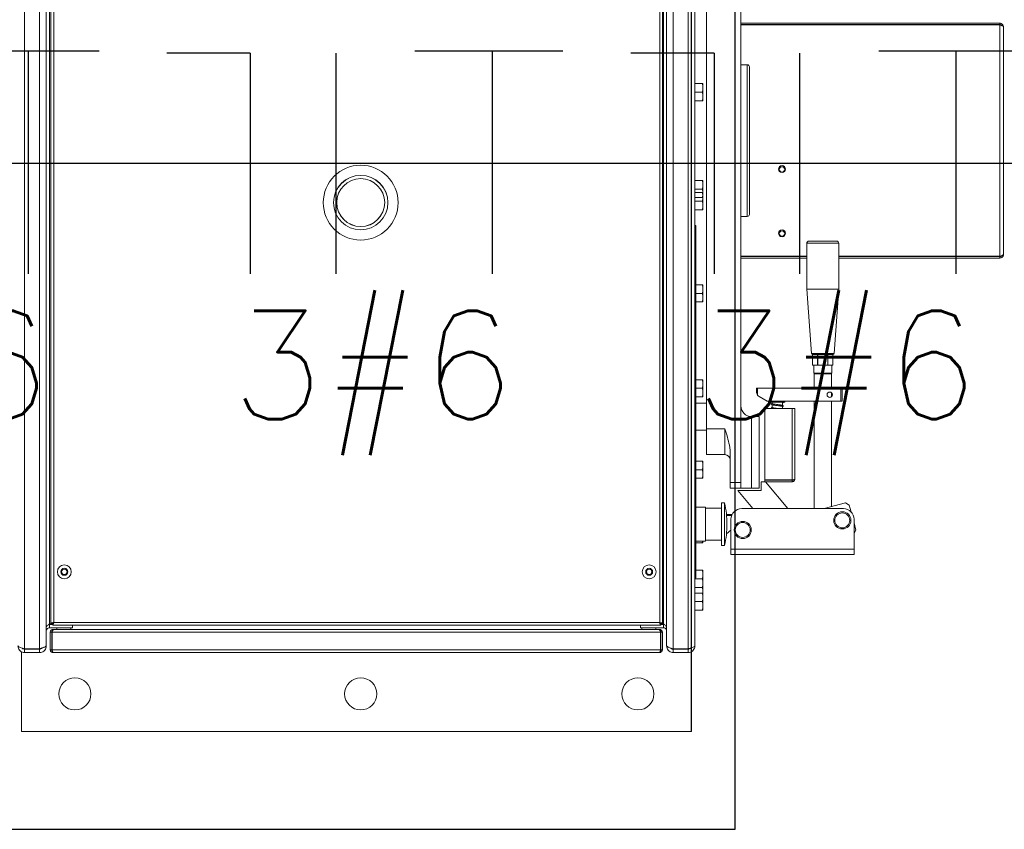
# Model space of a CAD drawing. Extents: x -118.2 to -44.5, y -40.2 to 1.8.
# Tile 44 of 56: x -82.3 to -81.4, y -19.1 to -18.4. Entities that reach past the tile are written whole.
import ezdxf
from ezdxf.enums import TextEntityAlignment as Align

# ---------------------------------------------------------------- set-up
doc = ezdxf.new("R2010")
doc.units = 0
doc.header["$MEASUREMENT"] = 0
for name, color, linetype in [('CIRCUITOS', 2, 'Continuous'), ('LINHA', 40, 'Continuous'), ('PAREDES', 8, 'Continuous')]:
    doc.layers.add(name, color=color, linetype=linetype)
doc.styles.add('ROMANS', font='romans')

# ---------------------------------------------------------------- blocks, each defined once
blk = doc.blocks.new('LS-19')
for p, q in [((-133.17543, 58.00436), (-133.17543, 59.66996)), ((-133.21591, 58.0947), (-133.21591, 59.18469)), ((-133.85865, 58.00436), (-133.17543, 58.00436))]:
    blk.add_line(p, q)
at = {"linetype": 'Continuous', "lineweight": 15}
for p, q in [((-133.83101, 58.17087), (-133.83101, 59.10852)), ((-133.81719, 58.17087), (-133.81719, 59.10852)), ((-133.23269, 59.10852), (-133.23269, 58.17087)), ((-133.21887, 59.10852), (-133.21887, 58.17087)), ((-133.81107, 58.17384), (-133.81107, 59.10555)), ((-133.23881, 59.10555), (-133.23881, 58.17384)), ((-133.21275, 59.1059), (-133.21275, 58.17349)), ((-133.8081, 58.19378), (-133.8081, 59.08561)), ((-133.24177, 59.08561), (-133.24177, 58.19378)), ((-133.80672, 58.92685), (-133.80672, 58.19417)), ((-133.24256, 58.19417), (-133.24256, 58.92685)), ((-133.20189, 58.92937), (-133.20189, 58.37388)), ((-133.80415, 58.92591), (-133.80415, 58.19511)), ((-133.24513, 58.19511), (-133.24513, 58.92591)), ((-133.17029, 58.92511), (-133.17029, 58.32444)), ((-132.93136, 58.748), (-133.17029, 58.748)), ((-132.93136, 58.74671), (-133.17029, 58.74671)), ((-132.93136, 58.74637), (-133.17029, 58.74637)), ((-132.93136, 58.748), (-132.93136, 58.74671)), ((-132.93136, 58.74637), (-132.93136, 58.53302)), ((-132.9281, 58.74474), (-132.9281, 58.53465)), ((-133.16437, 58.70969), (-133.17029, 58.70969)), ((-133.16437, 58.70969), (-133.16437, 58.5697)), ((-133.16239, 58.70771), (-133.16239, 58.57168)), ((-133.21275, 58.69229), (-133.20605, 58.69229)), ((-133.20534, 58.69229), (-133.20534, 58.68834)), ((-133.21275, 58.68439), (-133.20605, 58.68439)), ((-133.20534, 58.68834), (-133.20534, 58.68044)), ((-133.21275, 58.67649), (-133.20605, 58.67649)), ((-133.20534, 58.68044), (-133.20534, 58.67649)), ((-133.21275, 58.6029), (-133.20605, 58.6029)), ((-133.20534, 58.6029), (-133.20534, 58.59895)), ((-133.21275, 58.595), (-133.20605, 58.595)), ((-133.21275, 58.5917), (-133.20605, 58.5917)), ((-133.20534, 58.59895), (-133.20534, 58.59105)), ((-133.20534, 58.5917), (-133.20534, 58.58775)), ((-133.20534, 58.59105), (-133.20534, 58.5871)), ((-133.54607, 58.58259), (-133.54607, 58.5825)), ((-133.49591, 58.5825), (-133.49591, 58.58259)), ((-133.21275, 58.5871), (-133.20605, 58.5871)), ((-133.21275, 58.58381), (-133.20605, 58.58381)), ((-133.20534, 58.58775), (-133.20534, 58.57986)), ((-133.21275, 58.57591), (-133.20605, 58.57591)), ((-133.20534, 58.57986), (-133.20534, 58.57591)), ((-133.17029, 58.5697), (-133.16437, 58.5697)), ((-133.21275, 58.56131), (-133.21196, 58.56131)), ((-133.21196, 58.56131), (-133.21196, 58.23648)), ((-133.10957, 58.54507), (-133.10957, 58.50262)), ((-133.07995, 58.54507), (-133.10957, 58.54507)), ((-133.1076, 58.54705), (-133.08193, 58.54705)), ((-133.07995, 58.50262), (-133.07995, 58.54507)), ((-133.10957, 58.53302), (-133.17029, 58.53302)), ((-133.10957, 58.53268), (-133.17029, 58.53268)), ((-133.10957, 58.53139), (-133.17029, 58.53139)), ((-132.93136, 58.53302), (-133.07995, 58.53302)), ((-132.93136, 58.53268), (-133.07995, 58.53268)), ((-132.93136, 58.53139), (-133.07995, 58.53139)), ((-132.93136, 58.53139), (-132.93136, 58.53268)), ((-133.21196, 58.50671), (-133.20605, 58.50671)), ((-133.20534, 58.50671), (-133.20534, 58.50276)), ((-133.20534, 58.50276), (-133.20534, 58.49486)), ((-133.10957, 58.50262), (-133.10518, 58.44331)), ((-133.10957, 58.50262), (-133.07995, 58.50262)), ((-133.08434, 58.44331), (-133.07995, 58.50262)), ((-133.21196, 58.49881), (-133.20605, 58.49881)), ((-133.21196, 58.49091), (-133.20605, 58.49091)), ((-133.20534, 58.49486), (-133.20534, 58.49091)), ((-133.10518, 58.44331), (-133.08434, 58.44331)), ((-133.10419, 58.44239), (-133.08533, 58.44239)), ((-133.10414, 58.44239), (-133.10414, 58.43252)), ((-133.10414, 58.44239), (-133.10414, 58.43252)), ((-133.09958, 58.44239), (-133.09958, 58.43252)), ((-133.09932, 58.44239), (-133.09932, 58.43252)), ((-133.0902, 58.44239), (-133.0902, 58.43252)), ((-133.08995, 58.44239), (-133.08995, 58.43252)), ((-133.08538, 58.43252), (-133.08538, 58.44239)), ((-133.08538, 58.44239), (-133.08538, 58.43252)), ((-133.10414, 58.43252), (-133.10276, 58.43252)), ((-133.10315, 58.43252), (-133.10315, 58.42511)), ((-133.10095, 58.43252), (-133.10276, 58.43252)), ((-133.10095, 58.43252), (-133.09958, 58.43252)), ((-133.09932, 58.43252), (-133.09958, 58.43252)), ((-133.09932, 58.43252), (-133.09657, 58.43252)), ((-133.09295, 58.43252), (-133.09657, 58.43252)), ((-133.09295, 58.43252), (-133.0902, 58.43252)), ((-133.08995, 58.43252), (-133.0902, 58.43252)), ((-133.08995, 58.43252), (-133.08857, 58.43252)), ((-133.08676, 58.43252), (-133.08857, 58.43252)), ((-133.08676, 58.43252), (-133.08538, 58.43252)), ((-133.08637, 58.42511), (-133.08637, 58.43252)), ((-133.21196, 58.41912), (-133.20605, 58.41912)), ((-133.20534, 58.41912), (-133.20534, 58.41517)), ((-133.10315, 58.42511), (-133.10266, 58.42462)), ((-133.10315, 58.42511), (-133.08637, 58.42511)), ((-133.10266, 58.42462), (-133.10266, 58.41123)), ((-133.08686, 58.42462), (-133.10266, 58.42462)), ((-133.08727, 58.42462), (-133.10266, 58.42462)), ((-133.08686, 58.42462), (-133.08727, 58.42462)), ((-133.08686, 58.42462), (-133.08637, 58.42511)), ((-133.08686, 58.41123), (-133.08686, 58.42462)), ((-133.21196, 58.41122), (-133.20605, 58.41122)), ((-133.20534, 58.41517), (-133.20534, 58.40727)), ((-133.15598, 58.40794), (-133.15598, 58.41123)), ((-133.15598, 58.41123), (-133.15499, 58.41123)), ((-133.15598, 58.41123), (-133.15598, 58.40794)), ((-133.15598, 58.41123), (-133.15598, 58.41123)), ((-133.15499, 58.41123), (-133.15499, 58.40498)), ((-133.15499, 58.41123), (-133.07798, 58.41123)), ((-133.07798, 58.39939), (-133.07798, 58.41123)), ((-133.07798, 58.41123), (-133.07699, 58.41123)), ((-133.07699, 58.41123), (-133.07699, 58.39939)), ((-133.21196, 58.40332), (-133.20605, 58.40332)), ((-133.20534, 58.40727), (-133.20534, 58.40332)), ((-133.15598, 58.40794), (-133.15598, 58.40794)), ((-133.15351, 58.40366), (-133.15351, 58.40366)), ((-133.15351, 58.40366), (-133.1461, 58.39939)), ((-133.15351, 58.40366), (-133.1461, 58.39939)), ((-133.1461, 58.39939), (-133.07798, 58.39939)), ((-133.1461, 58.39939), (-133.1461, 58.39939)), ((-133.14363, 58.39939), (-133.14363, 58.3984)), ((-133.12981, 58.3984), (-133.12981, 58.39939)), ((-133.10266, 58.39939), (-133.10266, 58.30023)), ((-133.08686, 58.40334), (-133.08686, 58.40729)), ((-133.08686, 58.302), (-133.08686, 58.39939)), ((-133.08637, 58.40531), (-133.08618, 58.40643)), ((-133.08618, 58.40419), (-133.08637, 58.40531)), ((-133.08618, 58.40643), (-133.08617, 58.40647)), ((-133.08617, 58.40415), (-133.08618, 58.40419)), ((-133.07699, 58.39939), (-133.07798, 58.39939)), ((-133.20189, 58.39752), (-133.21196, 58.39752)), ((-133.14827, 58.39248), (-133.1229, 58.39248)), ((-133.14827, 58.32667), (-133.14827, 58.39248)), ((-133.14363, 58.3984), (-133.13672, 58.3984)), ((-133.14141, 58.3984), (-133.14141, 58.39705)), ((-133.14141, 58.39596), (-133.14141, 58.3935)), ((-133.13672, 58.3984), (-133.12981, 58.3984)), ((-133.13203, 58.39553), (-133.13203, 58.3984)), ((-133.13203, 58.39248), (-133.13203, 58.39442)), ((-133.1229, 58.32667), (-133.1229, 58.39248)), ((-133.1229, 58.39248), (-133.12063, 58.39248)), ((-133.12063, 58.39248), (-133.12063, 58.32731)), ((-133.16042, 58.38507), (-133.16042, 58.31892)), ((-133.15351, 58.38507), (-133.16042, 58.38507)), ((-133.15351, 58.38507), (-133.15351, 58.31892)), ((-133.20189, 58.37273), (-133.21196, 58.37273)), ((-133.20189, 58.37388), (-133.1851, 58.37388)), ((-133.20189, 58.35002), (-133.20189, 58.37388)), ((-133.1851, 58.35002), (-133.1851, 58.37388)), ((-133.1851, 58.35002), (-133.20189, 58.35002)), ((-133.18016, 58.35224), (-133.18016, 58.32444)), ((-133.21196, 58.34396), (-133.20605, 58.34396)), ((-133.21196, 58.33606), (-133.20605, 58.33606)), ((-133.20534, 58.34396), (-133.20534, 58.34001)), ((-133.20534, 58.34001), (-133.20534, 58.33211)), ((-133.21196, 58.32816), (-133.20605, 58.32816)), ((-133.20534, 58.33211), (-133.20534, 58.32816)), ((-133.14827, 58.32667), (-133.1229, 58.32667)), ((-133.18016, 58.32444), (-133.17029, 58.32444)), ((-133.18016, 58.31892), (-133.18016, 58.32444)), ((-133.17029, 58.31892), (-133.18016, 58.31892)), ((-133.17029, 58.32444), (-133.17029, 58.31892)), ((-133.16042, 58.31892), (-133.17029, 58.31892)), ((-133.15351, 58.31892), (-133.16042, 58.31892)), ((-133.15153, 58.32484), (-133.15153, 58.31695)), ((-133.14766, 58.32484), (-133.15153, 58.32484)), ((-133.1229, 58.32632), (-133.14827, 58.32632)), ((-133.14827, 58.32632), (-133.14827, 58.32504)), ((-133.14827, 58.32504), (-133.1229, 58.32504)), ((-133.12701, 58.30023), (-133.14766, 58.32484)), ((-133.1229, 58.32504), (-133.1229, 58.32632)), ((-133.15153, 58.31695), (-133.17325, 58.31695)), ((-133.17325, 58.31695), (-133.15923, 58.30023)), ((-133.20287, 58.30164), (-133.21196, 58.30164)), ((-133.20287, 58.27005), (-133.20287, 58.30164)), ((-133.18806, 58.30065), (-133.20287, 58.30065)), ((-133.18527, 58.30559), (-133.18806, 58.30559)), ((-133.18806, 58.2661), (-133.18806, 58.30559)), ((-133.18527, 58.2661), (-133.18527, 58.30559)), ((-133.16958, 58.30023), (-133.07578, 58.30023)), ((-133.09346, 58.30023), (-133.07393, 58.30547)), ((-133.0703, 58.30337), (-133.07393, 58.30547)), ((-133.0703, 58.30337), (-133.06864, 58.29718)), ((-133.18361, 58.29491), (-133.17834, 58.29491)), ((-133.17879, 58.29392), (-133.18352, 58.29392)), ((-133.17945, 58.29036), (-133.17945, 58.26291)), ((-133.06591, 58.29036), (-133.06591, 58.26291)), ((-133.06591, 58.28699), (-133.06417, 58.28048)), ((-133.18361, 58.27684), (-133.17945, 58.28034)), ((-133.06591, 58.27746), (-133.06417, 58.28048)), ((-133.21196, 58.27005), (-133.20287, 58.27005)), ((-133.21196, 58.26871), (-133.20605, 58.26871)), ((-133.20569, 58.27005), (-133.20605, 58.26871)), ((-133.20534, 58.27005), (-133.20534, 58.26871)), ((-133.20287, 58.27103), (-133.18806, 58.27103)), ((-133.18806, 58.2661), (-133.18527, 58.2661)), ((-133.17945, 58.26291), (-133.06591, 58.26291)), ((-133.17945, 58.26291), (-133.17945, 58.25778)), ((-133.17945, 58.25778), (-133.06591, 58.25778)), ((-133.06591, 58.26291), (-133.06591, 58.25778)), ((-133.21275, 58.23648), (-133.21196, 58.23648)), ((-133.21196, 58.24337), (-133.20605, 58.24337)), ((-133.20534, 58.24337), (-133.20534, 58.23942)), ((-133.20534, 58.23942), (-133.20534, 58.23152)), ((-133.21275, 58.23547), (-133.20605, 58.23547)), ((-133.21275, 58.22757), (-133.20605, 58.22757)), ((-133.20534, 58.23152), (-133.20534, 58.22757)), ((-133.20534, 58.22757), (-133.20534, 58.22364)), ((-133.21275, 58.22234), (-133.20605, 58.22234)), ((-133.20534, 58.22364), (-133.20534, 58.22224)), ((-133.20534, 58.22234), (-133.20534, 58.21839)), ((-133.20534, 58.21839), (-133.20534, 58.2105)), ((-133.21275, 58.21445), (-133.20605, 58.21445)), ((-133.20534, 58.2105), (-133.20534, 58.20655)), ((-133.21275, 58.20655), (-133.20605, 58.20655)), ((-133.8081, 58.19343), (-133.80879, 58.19331)), ((-133.8081, 58.19378), (-133.80509, 58.19378)), ((-133.8081, 58.19343), (-133.8081, 58.19027)), ((-133.8081, 58.19343), (-133.80509, 58.19343)), ((-133.8081, 58.19027), (-133.78688, 58.19027)), ((-133.80672, 58.19417), (-133.80544, 58.19417)), ((-133.80509, 58.19254), (-133.80509, 58.19383)), ((-133.80509, 58.19254), (-133.2442, 58.19254)), ((-133.80415, 58.19511), (-133.24513, 58.19511)), ((-133.80119, 58.19027), (-133.80119, 58.18879)), ((-133.78836, 58.18879), (-133.78836, 58.19027)), ((-133.78688, 58.19254), (-133.78688, 58.19027)), ((-133.263, 58.19254), (-133.263, 58.19027)), ((-133.24177, 58.19027), (-133.263, 58.19027)), ((-133.26152, 58.19027), (-133.26152, 58.18879)), ((-133.24869, 58.18879), (-133.24869, 58.19027)), ((-133.2442, 58.19254), (-133.2442, 58.19383)), ((-133.24177, 58.19378), (-133.2442, 58.19378)), ((-133.24177, 58.19343), (-133.2442, 58.19343)), ((-133.24256, 58.19417), (-133.24385, 58.19417)), ((-133.24177, 58.19343), (-133.24177, 58.19027)), ((-133.80603, 58.18622), (-133.80731, 58.18622)), ((-133.80731, 58.16993), (-133.80731, 58.18622)), ((-133.80603, 58.16993), (-133.80603, 58.18622)), ((-133.80568, 58.16993), (-133.80568, 58.18622)), ((-133.24439, 58.18622), (-133.80568, 58.18622)), ((-133.80475, 58.18879), (-133.80475, 58.18853)), ((-133.8044, 58.18879), (-133.80475, 58.18879)), ((-133.24568, 58.18879), (-133.8044, 58.18879)), ((-133.24533, 58.18879), (-133.24568, 58.18879)), ((-133.24533, 58.18879), (-133.24533, 58.18854)), ((-133.24439, 58.16993), (-133.24439, 58.18622)), ((-133.24404, 58.18622), (-133.24276, 58.18622)), ((-133.24404, 58.16993), (-133.24404, 58.18622)), ((-133.24276, 58.16993), (-133.24276, 58.18622)), ((-133.81107, 58.17349), (-133.81107, 58.17384)), ((-133.23881, 58.17384), (-133.23881, 58.17349)), ((-133.83397, 58.16815), (-133.83397, 58.0947)), ((-133.83101, 58.17087), (-133.81719, 58.17087)), ((-133.83101, 58.16737), (-133.83101, 58.17052)), ((-133.83101, 58.17052), (-133.81719, 58.17052)), ((-133.83101, 58.16737), (-133.81719, 58.16737)), ((-133.81719, 58.17052), (-133.81719, 58.16737)), ((-133.80731, 58.16993), (-133.80603, 58.16993)), ((-133.24439, 58.16993), (-133.80568, 58.16993)), ((-133.24533, 58.16737), (-133.80475, 58.16737)), ((-133.24276, 58.16993), (-133.24404, 58.16993)), ((-133.21887, 58.17087), (-133.23269, 58.17087)), ((-133.23269, 58.17052), (-133.23269, 58.16737)), ((-133.21887, 58.17052), (-133.23269, 58.17052)), ((-133.21887, 58.16737), (-133.23269, 58.16737)), ((-133.21887, 58.16737), (-133.21887, 58.17052)), ((-133.21591, 58.0947), (-133.21591, 58.16824)), ((-133.83397, 58.0947), (-133.21591, 58.0947))]:
    blk.add_line(p, q, dxfattribs=at)
for centre, radius in [((-133.52099, 58.5825), 0.03456), ((-133.13238, 58.61343), 0.00321), ((-133.13238, 58.61311), 0.00247), ((-133.52099, 58.5825), 0.02508), ((-133.52099, 58.5825), 0.02212), ((-133.13238, 58.55419), 0.00321), ((-133.13238, 58.55387), 0.00247), ((-133.08834, 58.40531), 0.00247), ((-133.07677, 58.28937), 0.0079), ((-133.07677, 58.28937), 0.00691), ((-133.16859, 58.28049), 0.0079), ((-133.16859, 58.28049), 0.00691), ((-133.79438, 58.24191), 0.00642), ((-133.79438, 58.24191), 0.00321), ((-133.25491, 58.24191), 0.00642), ((-133.25491, 58.24191), 0.00321), ((-133.79438, 58.24191), 0.00247), ((-133.25491, 58.24191), 0.00247), ((-133.78461, 58.12925), 0.01481), ((-133.52099, 58.12925), 0.01481), ((-133.26527, 58.12925), 0.01481)]:
    blk.add_circle(centre, radius, dxfattribs=at)
for centre, radius, start, end in [((-133.16437, 58.70771), 0.00197, 0, 90), ((-133.13238, 58.61317), 0.00247, 180.00041, 359.99959), ((-133.52099, 58.58259), 0.02508, 0, 180), ((-133.52099, 58.58259), 0.02212, 180, 270), ((-133.52099, 58.58259), 0.02212, 270, 360), ((-133.16437, 58.57168), 0.00197, 270, 0), ((-133.13238, 58.55394), 0.00247, 180.00041, 359.99959), ((-133.1076, 58.54507), 0.00197, 90, 180), ((-133.08193, 58.54507), 0.00197, 0, 90), ((-133.10419, 58.44338), 0.000987, 184.23639, 270), ((-133.08533, 58.44338), 0.000987, 270, 355.76361), ((-133.15104, 58.40794), 0.00494, 216.8699, 240), ((-133.15104, 58.40794), 0.00494, 216.8699, 240), ((-133.08834, 58.40531), 0.00247, 305.09274, 54.90726), ((-133.16042, 58.39494), 0.00987, 180, 270), ((-133.13179, 58.3984), 0.000494, 240, 0), ((-133.1851, 58.34508), 0.00494, 0, 90), ((-133.28186, 58.2851), 0.09873, 0.43266, 11.97889), ((-133.16958, 58.29036), 0.00987, 90, 180), ((-133.07578, 58.29036), 0.00987, 0, 90), ((-133.28186, 58.28659), 0.09873, 348.02111, 359.56734)]:
    blk.add_arc(centre, radius, start, end, dxfattribs=at)
for major_axis, start_param, end_param in [((-0.00349, 0.00349), 0.785398, 1.428894), ((0.00349, 0.00349), 2.356194, 2.999701)]:
    blk.add_ellipse((-133.15104, 58.40794), major_axis=major_axis, ratio=1, start_param=start_param, end_param=end_param, dxfattribs=at)
for points, knots in [([(-132.9281, 58.74474), (-132.92814, 58.74512), (-132.92822, 58.74589), (-132.92884, 58.7469), (-132.92974, 58.74764), (-132.93064, 58.74796), (-132.93119, 58.74799), (-132.93136, 58.748)], [0, 0, 0, 0, 0.225283, 0.45062, 0.675956, 0.901292, 1, 1, 1, 1]), ([(-132.92975, 58.74582), (-132.9298, 58.74592), (-132.92999, 58.74623), (-132.93053, 58.74657), (-132.93105, 58.74671), (-132.93133, 58.74671), (-132.93136, 58.74671)], [0, 0, 0, 0, 0.174573, 0.563687, 0.952801, 1, 1, 1, 1]), ([(-132.93136, 58.74637), (-132.93097, 58.74624), (-132.93021, 58.746), (-132.92919, 58.74563), (-132.92846, 58.74527), (-132.92813, 58.74497), (-132.92811, 58.74479), (-132.9281, 58.74474)], [0, 0, 0, 0, 0.2252832, 0.4506196, 0.6759561, 0.9012925, 1, 1, 1, 1]), ([(-133.20605, 58.69229), (-133.20585, 58.69165), (-133.20545, 58.69035), (-133.20538, 58.68902), (-133.20534, 58.68834)], [0, 0, 0, 0, 0.495458, 1, 1, 1, 1]), ([(-133.20534, 58.69229), (-133.20535, 58.69229), (-133.20539, 58.69229), (-133.20577, 58.69229), (-133.20605, 58.69229)], [0, 0, 0, 0, 0.268631, 1, 1, 1, 1]), ([(-133.20534, 58.68834), (-133.20534, 58.68825), (-133.20535, 58.68754), (-133.2055, 58.6862), (-133.20586, 58.685), (-133.20605, 58.68439)], [0, 0, 0, 0, 0.070086, 0.530782, 1, 1, 1, 1]), ([(-133.20605, 58.68439), (-133.20585, 58.68375), (-133.20545, 58.68246), (-133.20538, 58.68112), (-133.20534, 58.68044)], [0, 0, 0, 0, 0.495458, 1, 1, 1, 1]), ([(-133.20534, 58.68044), (-133.20534, 58.68035), (-133.20535, 58.67964), (-133.2055, 58.6783), (-133.20586, 58.6771), (-133.20605, 58.67649)], [0, 0, 0, 0, 0.070086, 0.530782, 1, 1, 1, 1]), ([(-133.20605, 58.67649), (-133.20577, 58.67649), (-133.20539, 58.67649), (-133.20535, 58.67649), (-133.20534, 58.67649)], [0, 0, 0, 0, 0.731369, 1, 1, 1, 1]), ([(-133.20605, 58.6029), (-133.20585, 58.60226), (-133.20545, 58.60096), (-133.20538, 58.59962), (-133.20534, 58.59895)], [0, 0, 0, 0, 0.495458, 1, 1, 1, 1]), ([(-133.20534, 58.6029), (-133.20535, 58.6029), (-133.20539, 58.6029), (-133.20577, 58.6029), (-133.20605, 58.6029)], [0, 0, 0, 0, 0.268631, 1, 1, 1, 1]), ([(-133.20534, 58.59895), (-133.20534, 58.59885), (-133.20535, 58.59815), (-133.2055, 58.59681), (-133.20586, 58.59561), (-133.20605, 58.595)], [0, 0, 0, 0, 0.070086, 0.530782, 1, 1, 1, 1]), ([(-133.20605, 58.595), (-133.20585, 58.59436), (-133.20545, 58.59306), (-133.20538, 58.59172), (-133.20534, 58.59105)], [0, 0, 0, 0, 0.495458, 1, 1, 1, 1]), ([(-133.20605, 58.5917), (-133.20585, 58.59106), (-133.20545, 58.58977), (-133.20538, 58.58843), (-133.20534, 58.58775)], [0, 0, 0, 0, 0.495458, 1, 1, 1, 1]), ([(-133.20534, 58.5917), (-133.20535, 58.5917), (-133.20539, 58.5917), (-133.20577, 58.5917), (-133.20605, 58.5917)], [0, 0, 0, 0, 0.268631, 1, 1, 1, 1]), ([(-133.20534, 58.59105), (-133.20534, 58.59096), (-133.20535, 58.59025), (-133.2055, 58.58891), (-133.20586, 58.58771), (-133.20605, 58.5871)], [0, 0, 0, 0, 0.070086, 0.530782, 1, 1, 1, 1]), ([(-133.20534, 58.58775), (-133.20534, 58.58766), (-133.20535, 58.58695), (-133.2055, 58.58562), (-133.20586, 58.58441), (-133.20605, 58.58381)], [0, 0, 0, 0, 0.070086, 0.530782, 1, 1, 1, 1]), ([(-133.20605, 58.5871), (-133.20577, 58.5871), (-133.20539, 58.5871), (-133.20535, 58.5871), (-133.20534, 58.5871)], [0, 0, 0, 0, 0.731369, 1, 1, 1, 1]), ([(-133.20605, 58.58381), (-133.20585, 58.58316), (-133.20545, 58.58187), (-133.20538, 58.58053), (-133.20534, 58.57986)], [0, 0, 0, 0, 0.495458, 1, 1, 1, 1]), ([(-133.20534, 58.57986), (-133.20534, 58.57976), (-133.20535, 58.57905), (-133.2055, 58.57772), (-133.20586, 58.57651), (-133.20605, 58.57591)], [0, 0, 0, 0, 0.070086, 0.530782, 1, 1, 1, 1]), ([(-133.20605, 58.57591), (-133.20577, 58.57591), (-133.20539, 58.57591), (-133.20535, 58.57591), (-133.20534, 58.57591)], [0, 0, 0, 0, 0.731369, 1, 1, 1, 1]), ([(-132.9281, 58.53465), (-132.92814, 58.53453), (-132.92822, 58.53428), (-132.92884, 58.53392), (-132.92974, 58.53355), (-132.93064, 58.53325), (-132.93119, 58.53308), (-132.93136, 58.53302)], [0, 0, 0, 0, 0.225283, 0.45062, 0.675956, 0.901292, 1, 1, 1, 1]), ([(-132.93136, 58.53139), (-132.93097, 58.53143), (-132.93021, 58.53151), (-132.92919, 58.53213), (-132.92846, 58.53303), (-132.92813, 58.53393), (-132.92811, 58.53448), (-132.9281, 58.53465)], [0, 0, 0, 0, 0.225283, 0.45062, 0.675956, 0.901292, 1, 1, 1, 1]), ([(-132.93136, 58.53268), (-132.93111, 58.53271), (-132.93061, 58.53276), (-132.93004, 58.53311), (-132.92983, 58.53344), (-132.92976, 58.53356)], [0, 0, 0, 0, 0.3921229, 0.7843857, 1, 1, 1, 1]), ([(-133.20605, 58.50671), (-133.20585, 58.50607), (-133.20545, 58.50477), (-133.20538, 58.50343), (-133.20534, 58.50276)], [0, 0, 0, 0, 0.495458, 1, 1, 1, 1]), ([(-133.20534, 58.50671), (-133.20535, 58.50671), (-133.20539, 58.50671), (-133.20577, 58.50671), (-133.20605, 58.50671)], [0, 0, 0, 0, 0.268631, 1, 1, 1, 1]), ([(-133.20534, 58.50276), (-133.20534, 58.50267), (-133.20535, 58.50196), (-133.2055, 58.50062), (-133.20586, 58.49942), (-133.20605, 58.49881)], [0, 0, 0, 0, 0.070086, 0.530782, 1, 1, 1, 1]), ([(-133.20605, 58.49881), (-133.20585, 58.49817), (-133.20545, 58.49687), (-133.20538, 58.49554), (-133.20534, 58.49486)], [0, 0, 0, 0, 0.495458, 1, 1, 1, 1]), ([(-133.20534, 58.49486), (-133.20534, 58.49477), (-133.20535, 58.49406), (-133.2055, 58.49272), (-133.20586, 58.49152), (-133.20605, 58.49091)], [0, 0, 0, 0, 0.070086, 0.530782, 1, 1, 1, 1]), ([(-133.20605, 58.49091), (-133.20577, 58.49091), (-133.20539, 58.49091), (-133.20535, 58.49091), (-133.20534, 58.49091)], [0, 0, 0, 0, 0.731369, 1, 1, 1, 1]), ([(-133.20605, 58.41912), (-133.20585, 58.41848), (-133.20545, 58.41718), (-133.20538, 58.41584), (-133.20534, 58.41517)], [0, 0, 0, 0, 0.495458, 1, 1, 1, 1]), ([(-133.20534, 58.41912), (-133.20535, 58.41912), (-133.20539, 58.41912), (-133.20577, 58.41912), (-133.20605, 58.41912)], [0, 0, 0, 0, 0.268631, 1, 1, 1, 1]), ([(-133.20534, 58.41517), (-133.20534, 58.41508), (-133.20535, 58.41437), (-133.2055, 58.41303), (-133.20586, 58.41183), (-133.20605, 58.41122)], [0, 0, 0, 0, 0.070086, 0.530782, 1, 1, 1, 1]), ([(-133.20605, 58.41122), (-133.20585, 58.41058), (-133.20545, 58.40928), (-133.20538, 58.40795), (-133.20534, 58.40727)], [0, 0, 0, 0, 0.495458, 1, 1, 1, 1]), ([(-133.20534, 58.40727), (-133.20534, 58.40718), (-133.20535, 58.40647), (-133.2055, 58.40513), (-133.20586, 58.40393), (-133.20605, 58.40332)], [0, 0, 0, 0, 0.070086, 0.530782, 1, 1, 1, 1]), ([(-133.20605, 58.40332), (-133.20577, 58.40332), (-133.20539, 58.40332), (-133.20535, 58.40332), (-133.20534, 58.40332)], [0, 0, 0, 0, 0.731369, 1, 1, 1, 1]), ([(-133.08692, 58.40733), (-133.08709, 58.40746), (-133.08734, 58.40767), (-133.08808, 58.40773), (-133.08835, 58.40775)], [0, 0, 0, 0, 0.642106, 1, 1, 1, 1]), ([(-133.08834, 58.40287), (-133.08827, 58.40286), (-133.08771, 58.40279), (-133.08721, 58.40312), (-133.087, 58.40325), (-133.08692, 58.40329)], [0, 0, 0, 0, 0.080946, 0.68638, 1, 1, 1, 1]), ([(-133.14141, 58.3973), (-133.14151, 58.39727), (-133.14178, 58.39719), (-133.14207, 58.39698), (-133.14218, 58.39665), (-133.14208, 58.39626), (-133.1415, 58.39589), (-133.14071, 58.39575), (-133.13951, 58.39557), (-133.13839, 58.39544), (-133.13709, 58.39528), (-133.13571, 58.39512), (-133.13439, 58.39496), (-133.13327, 58.39481), (-133.13253, 58.39468), (-133.13219, 58.39455), (-133.1322, 58.39457), (-133.1322, 58.39457)], [0, 0, 0, 0, 0.036858, 0.09938, 0.132507, 0.167749, 0.236558, 0.367837, 0.436542, 0.508108, 0.587103, 0.669718, 0.751799, 0.834556, 0.916414, 0.979689, 1, 1, 1, 1]), ([(-133.14141, 58.3937), (-133.14159, 58.39365), (-133.14193, 58.39357), (-133.14211, 58.39335), (-133.14217, 58.39305), (-133.14209, 58.39273), (-133.14192, 58.39258), (-133.14171, 58.3925), (-133.14163, 58.39248)], [0, 0, 0, 0, 0.25542, 0.475783, 0.555884, 0.635135, 0.865716, 1, 1, 1, 1]), ([(-133.13203, 58.39419), (-133.13184, 58.39424), (-133.13153, 58.39432), (-133.13128, 58.39467), (-133.1313, 58.39502), (-133.13154, 58.39537), (-133.13196, 58.39552), (-133.13247, 58.39566), (-133.13324, 58.3958), (-133.13424, 58.39593), (-133.13548, 58.39608), (-133.13688, 58.39625), (-133.13828, 58.39642), (-133.13954, 58.39656), (-133.14052, 58.39671), (-133.14112, 58.39686), (-133.1412, 58.39688), (-133.14123, 58.39688)], [0, 0, 0, 0, 0.074127, 0.123622, 0.1546, 0.188235, 0.251232, 0.314314, 0.382963, 0.455694, 0.534427, 0.618076, 0.702734, 0.785266, 0.869149, 0.944068, 1, 1, 1, 1]), ([(-133.13507, 58.39248), (-133.13525, 58.3925), (-133.13586, 58.39257), (-133.13699, 58.39271), (-133.1383, 58.39286), (-133.1394, 58.39299), (-133.14025, 58.39312), (-133.14089, 58.39324), (-133.14118, 58.39334), (-133.14119, 58.39332), (-133.14119, 58.39331)], [0, 0, 0, 0, 0.069445, 0.246172, 0.414126, 0.563602, 0.702789, 0.832525, 0.963164, 1, 1, 1, 1]), ([(-133.13203, 58.39777), (-133.13195, 58.39779), (-133.13166, 58.39787), (-133.13139, 58.39808), (-133.13133, 58.39829), (-133.13129, 58.3984)], [0, 0, 0, 0, 0.1554392, 0.568035, 1, 1, 1, 1]), ([(-133.1851, 58.37388), (-133.1851, 58.37387), (-133.18429, 58.37131), (-133.18267, 58.36625), (-133.18108, 58.36018), (-133.18029, 58.35551), (-133.18021, 58.35333), (-133.18016, 58.35224)], [0, 0, 0, 0, 0.001943, 0.34634, 0.691365, 0.845391, 1, 1, 1, 1]), ([(-133.20605, 58.34396), (-133.20585, 58.34332), (-133.20545, 58.34202), (-133.20538, 58.34068), (-133.20534, 58.34001)], [0, 0, 0, 0, 0.495458, 1, 1, 1, 1]), ([(-133.20534, 58.34396), (-133.20535, 58.34396), (-133.20539, 58.34396), (-133.20577, 58.34396), (-133.20605, 58.34396)], [0, 0, 0, 0, 0.268631, 1, 1, 1, 1]), ([(-133.20534, 58.34001), (-133.20534, 58.33991), (-133.20535, 58.33921), (-133.2055, 58.33787), (-133.20586, 58.33667), (-133.20605, 58.33606)], [0, 0, 0, 0, 0.070086, 0.530782, 1, 1, 1, 1]), ([(-133.20605, 58.33606), (-133.20585, 58.33542), (-133.20545, 58.33412), (-133.20538, 58.33278), (-133.20534, 58.33211)], [0, 0, 0, 0, 0.495458, 1, 1, 1, 1]), ([(-133.20534, 58.33211), (-133.20534, 58.33202), (-133.20535, 58.33131), (-133.2055, 58.32997), (-133.20586, 58.32877), (-133.20605, 58.32816)], [0, 0, 0, 0, 0.070086, 0.530782, 1, 1, 1, 1]), ([(-133.20605, 58.32816), (-133.20577, 58.32816), (-133.20539, 58.32816), (-133.20535, 58.32816), (-133.20534, 58.32816)], [0, 0, 0, 0, 0.731369, 1, 1, 1, 1]), ([(-133.12063, 58.32731), (-133.12065, 58.32727), (-133.12069, 58.32719), (-133.12103, 58.32706), (-133.12159, 58.32692), (-133.12225, 58.32679), (-133.1227, 58.32671), (-133.1229, 58.32667)], [0, 0, 0, 0, 0.1811237, 0.3991933, 0.61727, 0.8353467, 1, 1, 1, 1]), ([(-133.1229, 58.32504), (-133.12268, 58.32506), (-133.12221, 58.3251), (-133.12154, 58.32544), (-133.12099, 58.326), (-133.12068, 58.32666), (-133.12064, 58.32712), (-133.12063, 58.32731)], [0, 0, 0, 0, 0.181124, 0.399193, 0.61727, 0.835347, 1, 1, 1, 1]), ([(-133.1229, 58.32632), (-133.12278, 58.32634), (-133.12254, 58.32636), (-133.12223, 58.32655), (-133.1221, 58.32674), (-133.12204, 58.32683)], [0, 0, 0, 0, 0.344104, 0.688208, 1, 1, 1, 1]), ([(-133.20605, 58.26871), (-133.20577, 58.26871), (-133.20539, 58.26871), (-133.20535, 58.26871), (-133.20534, 58.26871)], [0, 0, 0, 0, 0.731369, 1, 1, 1, 1]), ([(-133.20605, 58.24337), (-133.20585, 58.24273), (-133.20545, 58.24144), (-133.20538, 58.2401), (-133.20534, 58.23942)], [0, 0, 0, 0, 0.495458, 1, 1, 1, 1]), ([(-133.20534, 58.24337), (-133.20535, 58.24337), (-133.20539, 58.24337), (-133.20577, 58.24337), (-133.20605, 58.24337)], [0, 0, 0, 0, 0.268631, 1, 1, 1, 1]), ([(-133.20534, 58.23942), (-133.20534, 58.23933), (-133.20535, 58.23862), (-133.2055, 58.23728), (-133.20586, 58.23608), (-133.20605, 58.23547)], [0, 0, 0, 0, 0.070086, 0.530782, 1, 1, 1, 1]), ([(-133.20605, 58.23547), (-133.20585, 58.23483), (-133.20545, 58.23354), (-133.20538, 58.2322), (-133.20534, 58.23152)], [0, 0, 0, 0, 0.495458, 1, 1, 1, 1]), ([(-133.20534, 58.23152), (-133.20534, 58.23143), (-133.20535, 58.23072), (-133.2055, 58.22938), (-133.20586, 58.22818), (-133.20605, 58.22757)], [0, 0, 0, 0, 0.070086, 0.530782, 1, 1, 1, 1]), ([(-133.20605, 58.22759), (-133.20585, 58.22695), (-133.20545, 58.22566), (-133.20538, 58.22432), (-133.20534, 58.22364)], [0, 0, 0, 0, 0.495458, 1, 1, 1, 1]), ([(-133.20605, 58.22757), (-133.20577, 58.22757), (-133.20539, 58.22757), (-133.20535, 58.22757), (-133.20534, 58.22757)], [0, 0, 0, 0, 0.731369, 1, 1, 1, 1]), ([(-133.20605, 58.22234), (-133.20585, 58.2217), (-133.20545, 58.22041), (-133.20538, 58.21907), (-133.20534, 58.21839)], [0, 0, 0, 0, 0.495458, 1, 1, 1, 1]), ([(-133.20534, 58.22234), (-133.20535, 58.22234), (-133.20539, 58.22234), (-133.20577, 58.22234), (-133.20605, 58.22234)], [0, 0, 0, 0, 0.268631, 1, 1, 1, 1]), ([(-133.20534, 58.21839), (-133.20534, 58.2183), (-133.20535, 58.21759), (-133.2055, 58.21626), (-133.20586, 58.21505), (-133.20605, 58.21445)], [0, 0, 0, 0, 0.070086, 0.530782, 1, 1, 1, 1]), ([(-133.20534, 58.22364), (-133.20534, 58.22355), (-133.20534, 58.22311), (-133.20541, 58.22268), (-133.20546, 58.22234)], [0, 0, 0, 0, 0.215366, 1, 1, 1, 1]), ([(-133.20605, 58.21445), (-133.20585, 58.2138), (-133.20545, 58.21251), (-133.20538, 58.21117), (-133.20534, 58.2105)], [0, 0, 0, 0, 0.495458, 1, 1, 1, 1]), ([(-133.20534, 58.2105), (-133.20534, 58.2104), (-133.20535, 58.20969), (-133.2055, 58.20836), (-133.20586, 58.20715), (-133.20605, 58.20655)], [0, 0, 0, 0, 0.070086, 0.530782, 1, 1, 1, 1]), ([(-133.20605, 58.20655), (-133.20577, 58.20655), (-133.20539, 58.20655), (-133.20535, 58.20655), (-133.20534, 58.20655)], [0, 0, 0, 0, 0.731369, 1, 1, 1, 1]), ([(-133.81107, 58.19062), (-133.81101, 58.1909), (-133.81091, 58.19146), (-133.81015, 58.19229), (-133.80916, 58.19306), (-133.80843, 58.19356), (-133.8081, 58.19378)], [0, 0, 0, 0, 0.268593, 0.528552, 0.788484, 1, 1, 1, 1]), ([(-133.8081, 58.19027), (-133.80852, 58.19022), (-133.80934, 58.19012), (-133.81035, 58.18936), (-133.81096, 58.18837), (-133.81103, 58.18764), (-133.81107, 58.18731)], [0, 0, 0, 0, 0.268593, 0.528552, 0.788484, 1, 1, 1, 1]), ([(-133.80415, 58.19511), (-133.80445, 58.19504), (-133.80504, 58.1949), (-133.80583, 58.1947), (-133.80641, 58.19449), (-133.80669, 58.19432), (-133.80671, 58.19421), (-133.80672, 58.19417)], [0, 0, 0, 0, 0.220398, 0.440815, 0.661232, 0.881649, 1, 1, 1, 1]), ([(-133.80415, 58.19511), (-133.80431, 58.19504), (-133.80463, 58.19489), (-133.80504, 58.19467), (-133.80533, 58.19445), (-133.80543, 58.19428), (-133.80544, 58.19419), (-133.80544, 58.19417)], [0, 0, 0, 0, 0.236927, 0.473853, 0.710683, 0.947514, 1, 1, 1, 1]), ([(-133.80509, 58.19254), (-133.80502, 58.19257), (-133.80488, 58.19263), (-133.80468, 58.1931), (-133.80447, 58.19378), (-133.8043, 58.1945), (-133.80419, 58.19495), (-133.80415, 58.19511)], [0, 0, 0, 0, 0.220398, 0.440815, 0.661232, 0.881649, 1, 1, 1, 1]), ([(-133.80509, 58.19383), (-133.80502, 58.19384), (-133.80487, 58.19388), (-133.80465, 58.19415), (-133.80442, 58.19453), (-133.80426, 58.19488), (-133.80417, 58.19507), (-133.80415, 58.19511)], [0, 0, 0, 0, 0.236927, 0.473853, 0.710683, 0.947514, 1, 1, 1, 1]), ([(-133.24513, 58.19511), (-133.24506, 58.19481), (-133.24492, 58.19422), (-133.24472, 58.19344), (-133.24451, 58.19285), (-133.24434, 58.19258), (-133.24423, 58.19255), (-133.2442, 58.19254)], [0, 0, 0, 0, 0.220398, 0.440815, 0.661232, 0.881649, 1, 1, 1, 1]), ([(-133.24513, 58.19511), (-133.24506, 58.19495), (-133.24491, 58.19463), (-133.24469, 58.19422), (-133.24447, 58.19393), (-133.2443, 58.19383), (-133.24421, 58.19383), (-133.2442, 58.19383)], [0, 0, 0, 0, 0.2369266, 0.4738531, 0.7106834, 0.9475138, 1, 1, 1, 1]), ([(-133.24256, 58.19417), (-133.24259, 58.19424), (-133.24265, 58.19438), (-133.24312, 58.19459), (-133.2438, 58.19479), (-133.24452, 58.19497), (-133.24497, 58.19507), (-133.24513, 58.19511)], [0, 0, 0, 0, 0.220398, 0.440815, 0.661232, 0.881649, 1, 1, 1, 1]), ([(-133.24385, 58.19417), (-133.24386, 58.19425), (-133.2439, 58.1944), (-133.24417, 58.19462), (-133.24455, 58.19484), (-133.2449, 58.195), (-133.2451, 58.19509), (-133.24513, 58.19511)], [0, 0, 0, 0, 0.236927, 0.473853, 0.710683, 0.947514, 1, 1, 1, 1]), ([(-133.24177, 58.19378), (-133.24136, 58.1935), (-133.24054, 58.19294), (-133.23953, 58.19211), (-133.23892, 58.19134), (-133.23884, 58.19084), (-133.23881, 58.19062)], [0, 0, 0, 0, 0.268593, 0.528552, 0.788484, 1, 1, 1, 1]), ([(-133.23881, 58.18731), (-133.23886, 58.18773), (-133.23896, 58.18855), (-133.23973, 58.18955), (-133.24072, 58.19017), (-133.24145, 58.19024), (-133.24177, 58.19027)], [0, 0, 0, 0, 0.268593, 0.528552, 0.788484, 1, 1, 1, 1]), ([(-133.80475, 58.18879), (-133.80505, 58.18876), (-133.80566, 58.1887), (-133.80645, 58.18821), (-133.80703, 58.1875), (-133.80729, 58.18679), (-133.80731, 58.18636), (-133.80731, 58.18622)], [0, 0, 0, 0, 0.225341, 0.450723, 0.676104, 0.901486, 1, 1, 1, 1]), ([(-133.80529, 58.18738), (-133.80544, 58.18729), (-133.80573, 58.18712), (-133.80598, 58.18668), (-133.80602, 58.18637), (-133.80603, 58.18622)], [0, 0, 0, 0, 0.346557, 0.700402, 1, 1, 1, 1]), ([(-133.80568, 58.18622), (-133.80558, 58.18653), (-133.80539, 58.18713), (-133.8051, 58.18793), (-133.80481, 58.18851), (-133.80458, 58.18876), (-133.80444, 58.18878), (-133.8044, 58.18879)], [0, 0, 0, 0, 0.225341, 0.450723, 0.676104, 0.901486, 1, 1, 1, 1]), ([(-133.24568, 58.18879), (-133.24558, 58.18876), (-133.24539, 58.1887), (-133.2451, 58.18821), (-133.24481, 58.1875), (-133.24457, 58.18679), (-133.24444, 58.18636), (-133.24439, 58.18622)], [0, 0, 0, 0, 0.225341, 0.450723, 0.676104, 0.901486, 1, 1, 1, 1]), ([(-133.24276, 58.18622), (-133.24279, 58.18653), (-133.24286, 58.18713), (-133.24334, 58.18793), (-133.24405, 58.18851), (-133.24476, 58.18876), (-133.2452, 58.18878), (-133.24533, 58.18879)], [0, 0, 0, 0, 0.2253412, 0.4507226, 0.6761042, 0.9014856, 1, 1, 1, 1]), ([(-133.24404, 58.18622), (-133.24407, 58.18641), (-133.24411, 58.18676), (-133.2444, 58.18717), (-133.24466, 58.1873), (-133.24477, 58.18735)], [0, 0, 0, 0, 0.3879672, 0.7486164, 1, 1, 1, 1]), ([(-133.83101, 58.17087), (-133.83172, 58.17107), (-133.83315, 58.17146), (-133.83503, 58.17204), (-133.83642, 58.17262), (-133.83706, 58.1731), (-133.83711, 58.17339), (-133.83713, 58.17349)], [0, 0, 0, 0, 0.222503, 0.445032, 0.667561, 0.890089, 1, 1, 1, 1]), ([(-133.83713, 58.17349), (-133.83706, 58.17277), (-133.83691, 58.17135), (-133.83578, 58.16946), (-133.83413, 58.16808), (-133.83242, 58.16744), (-133.83136, 58.16738), (-133.83101, 58.16737)], [0, 0, 0, 0, 0.222503, 0.445032, 0.667561, 0.890089, 1, 1, 1, 1]), ([(-133.81107, 58.17384), (-133.81108, 58.17373), (-133.81112, 58.1735), (-133.81141, 58.17317), (-133.81187, 58.17284), (-133.8125, 58.17251), (-133.81328, 58.17217), (-133.81417, 58.17184), (-133.81516, 58.17151), (-133.81602, 58.17124), (-133.8167, 58.17102), (-133.81703, 58.17092), (-133.81719, 58.17087)], [0, 0, 0, 0, 0.110768, 0.224746, 0.335531, 0.449528, 0.560312, 0.674309, 0.785093, 0.89909, 0.949401, 1, 1, 1, 1]), ([(-133.81719, 58.16737), (-133.81647, 58.16744), (-133.81503, 58.16759), (-133.81313, 58.16874), (-133.81174, 58.17042), (-133.81113, 58.17212), (-133.81108, 58.17316), (-133.81107, 58.17349)], [0, 0, 0, 0, 0.224682, 0.449398, 0.674115, 0.898832, 1, 1, 1, 1]), ([(-133.23269, 58.17087), (-133.23341, 58.1711), (-133.23485, 58.17154), (-133.23675, 58.17221), (-133.23813, 58.17287), (-133.23875, 58.17342), (-133.2388, 58.17374), (-133.23881, 58.17384)], [0, 0, 0, 0, 0.224682, 0.449398, 0.674115, 0.898832, 1, 1, 1, 1]), ([(-133.23881, 58.17349), (-133.23874, 58.17277), (-133.23859, 58.17133), (-133.23744, 58.16943), (-133.23575, 58.16804), (-133.23405, 58.16743), (-133.23301, 58.16738), (-133.23269, 58.16737)], [0, 0, 0, 0, 0.224682, 0.449398, 0.674115, 0.898832, 1, 1, 1, 1]), ([(-133.21275, 58.17349), (-133.21282, 58.17329), (-133.21296, 58.17291), (-133.2141, 58.17232), (-133.21575, 58.17174), (-133.21746, 58.17126), (-133.21852, 58.17097), (-133.21887, 58.17087)], [0, 0, 0, 0, 0.222503, 0.445032, 0.667561, 0.890089, 1, 1, 1, 1]), ([(-133.21887, 58.16737), (-133.21815, 58.16744), (-133.21673, 58.16758), (-133.21484, 58.16871), (-133.21346, 58.17037), (-133.21282, 58.17207), (-133.21276, 58.17314), (-133.21275, 58.17349)], [0, 0, 0, 0, 0.222503, 0.445032, 0.667561, 0.890089, 1, 1, 1, 1]), ([(-133.83312, 58.17146), (-133.83308, 58.1714), (-133.83282, 58.17103), (-133.83206, 58.17065), (-133.83135, 58.17056), (-133.83101, 58.17052)], [0, 0, 0, 0, 0.088837, 0.568025, 1, 1, 1, 1]), ([(-133.81719, 58.17052), (-133.81677, 58.17058), (-133.81597, 58.1707), (-133.81518, 58.17118), (-133.81496, 58.17155), (-133.81494, 58.17158)], [0, 0, 0, 0, 0.496436, 0.957917, 1, 1, 1, 1]), ([(-133.80731, 58.16993), (-133.80728, 58.16964), (-133.80722, 58.16904), (-133.80676, 58.16826), (-133.80608, 58.16768), (-133.80536, 58.1674), (-133.80491, 58.16737), (-133.80475, 58.16737)], [0, 0, 0, 0, 0.220398, 0.440815, 0.661232, 0.881649, 1, 1, 1, 1]), ([(-133.80603, 58.16993), (-133.80601, 58.16977), (-133.80598, 58.16946), (-133.80574, 58.16907), (-133.80552, 58.16892), (-133.80542, 58.16886)], [0, 0, 0, 0, 0.369869, 0.739739, 1, 1, 1, 1]), ([(-133.80475, 58.16737), (-133.80482, 58.1674), (-133.80495, 58.16746), (-133.80516, 58.16792), (-133.80536, 58.1686), (-133.80554, 58.16932), (-133.80564, 58.16977), (-133.80568, 58.16993)], [0, 0, 0, 0, 0.220398, 0.440815, 0.661232, 0.881649, 1, 1, 1, 1]), ([(-133.24439, 58.16993), (-133.24446, 58.16964), (-133.2446, 58.16904), (-133.24481, 58.16826), (-133.24501, 58.16768), (-133.24519, 58.1674), (-133.24529, 58.16737), (-133.24533, 58.16737)], [0, 0, 0, 0, 0.220398, 0.440815, 0.661232, 0.881649, 1, 1, 1, 1]), ([(-133.24533, 58.16737), (-133.24503, 58.1674), (-133.24444, 58.16746), (-133.24366, 58.16792), (-133.24307, 58.1686), (-133.2428, 58.16932), (-133.24277, 58.16977), (-133.24276, 58.16993)], [0, 0, 0, 0, 0.220398, 0.440815, 0.661232, 0.881649, 1, 1, 1, 1]), ([(-133.24465, 58.16887), (-133.24458, 58.1689), (-133.24438, 58.16902), (-133.24415, 58.16936), (-133.24405, 58.1697), (-133.24405, 58.1699), (-133.24404, 58.16993)], [0, 0, 0, 0, 0.1775435, 0.5477494, 0.9179552, 1, 1, 1, 1]), ([(-133.23488, 58.17157), (-133.23482, 58.17147), (-133.23454, 58.17105), (-133.23374, 58.17064), (-133.23302, 58.17056), (-133.23269, 58.17052)], [0, 0, 0, 0, 0.132863, 0.602425, 1, 1, 1, 1]), ([(-133.21887, 58.17052), (-133.21842, 58.17058), (-133.21759, 58.17068), (-133.21697, 58.17123), (-133.21668, 58.17149)], [0, 0, 0, 0, 0.538247, 1, 1, 1, 1])]:
    blk.add_open_spline(points, degree=3, knots=knots, dxfattribs=at)

msp = doc.modelspace()

# ---------------------------------------------------------------- linework, layer by layer
at = {"layer": 'CIRCUITOS'}
for p, q in [((-82.37681, -18.40986), (-82.24022, -18.40986)), ((-82.30563, -18.40986), (-82.30563, -18.61544)), ((-82.10076, -18.41178), (-82.17771, -18.41178)), ((-82.10076, -18.41178), (-82.10076, -18.61544)), ((-82.02189, -18.41178), (-82.02189, -18.61544)), ((-81.94896, -18.40986), (-81.81238, -18.40986)), ((-81.87779, -18.40986), (-81.87779, -18.61544)), ((-81.67291, -18.41178), (-81.74986, -18.41178)), ((-81.67291, -18.41178), (-81.67291, -18.61544)), ((-81.59404, -18.41178), (-81.59404, -18.61544)), ((-81.52112, -18.40986), (-81.38454, -18.40986)), ((-81.44994, -18.40986), (-81.44994, -18.61544))]:
    msp.add_line(p, q, dxfattribs=at)
at = {"layer": 'LINHA'}
for p, q in [((-82.20566, -18.51361), (-82.63351, -18.51361)), ((-81.77782, -18.51361), (-82.20566, -18.51361)), ((-80.92213, -18.51361), (-81.77782, -18.51361))]:
    msp.add_line(p, q, dxfattribs=at)

# ---------------------------------------------------------------- block references
at = {"layer": 'PAREDES', "lineweight": -3}
msp.add_blockref('LS-19', (51.52206, -77.1323), dxfattribs=at)

# ---------------------------------------------------------------- texts
at = {"layer": 'CIRCUITOS', "style": 'ROMANS'}
for p in [(-82.4158, -18.74957), (-81.98796, -18.74957), (-81.56011, -18.74957)]:
    msp.add_text('3#6', height=0.1, dxfattribs=at).set_placement(p, align=Align.CENTER)

doc.saveas('drawing.dxf')
